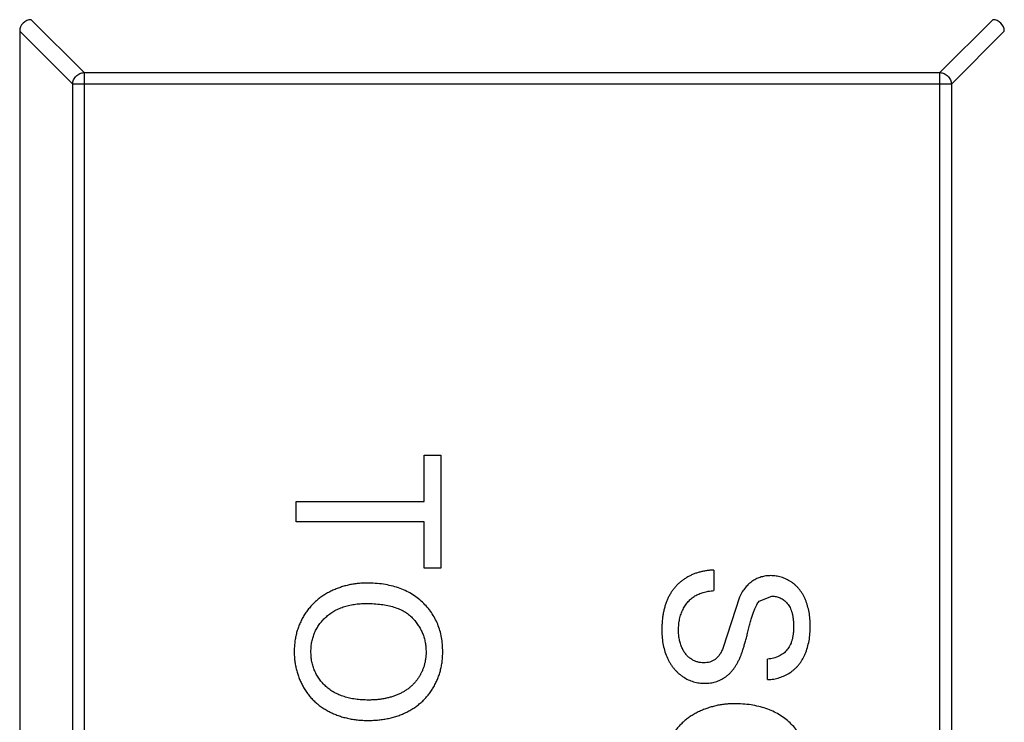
# Model space of a CAD drawing. Header units: millimetres. Extents: x 718 to 1157, y -195 to -52.
# Tile 40 of 156: x 1039.13 to 1040.83, y -133.82 to -132.61. Entities that reach past the tile are written whole.
import ezdxf

# ---------------------------------------------------------------- set-up
doc = ezdxf.new("R2010")
doc.units = ezdxf.units.MM
doc.header["$LTSCALE"] = 1.21
doc.header["$MEASUREMENT"] = 0
doc.layers.get('0').update_dxf_attribs({"linetype": 'CONTINUOUS'})

msp = doc.modelspace()

# ---------------------------------------------------------------- linework, layer by layer
at = {"color": 7, "linetype": 'Continuous'}
for p, q in [((1039.2421, -132.7028), (1039.1508, -132.6114)), ((1040.8111, -132.6114), (1040.7198, -132.7028)), ((1039.1309, -132.6312), (1039.1309, -135.5915)), ((1039.1309, -132.6312), (1039.2224, -132.7225)), ((1040.7395, -132.7225), (1040.8309, -132.6312)), ((1039.2421, -132.7028), (1039.2421, -135.5199)), ((1039.2421, -132.7028), (1040.7198, -132.7028)), ((1040.7198, -135.5199), (1040.7198, -132.7028)), ((1039.2224, -135.5002), (1039.2224, -132.7225)), ((1040.7395, -132.7225), (1039.2224, -132.7225)), ((1040.7395, -132.7225), (1040.7395, -135.5002)), ((1039.8293, -133.4431), (1039.8293, -133.363)), ((1039.8293, -133.363), (1039.8581, -133.363)), ((1039.8581, -133.363), (1039.8581, -133.5585)), ((1039.6081, -133.4784), (1039.6081, -133.4431)), ((1039.6081, -133.4431), (1039.8293, -133.4431)), ((1039.8293, -133.4784), (1039.6081, -133.4784)), ((1039.8293, -133.5585), (1039.8293, -133.4784)), ((1039.8581, -133.5585), (1039.8293, -133.5585)), ((1040.3293, -133.5617), (1040.3293, -133.597)), ((1040.3735, -133.6082), (1040.3458, -133.6953)), ((1040.4077, -133.6156), (1040.4298, -133.6066)), ((1040.4223, -133.7508), (1040.4223, -133.7156))]:
    msp.add_line(p, q, dxfattribs=at)
for centre, start, end in [((1039.1509, -132.6314), 90.4336, 179.5664), ((1040.8109, -132.6314), 0.4336, 89.5664)]:
    msp.add_arc(centre, 0.02, start, end, dxfattribs=at)
for points, knots in [([(1039.2224, -132.7225), (1039.2224, -132.72), (1039.2236, -132.7149), (1039.228, -132.7084), (1039.2344, -132.704), (1039.2395, -132.7029), (1039.2421, -132.7028)], [0, 0, 0, 0, 0.249032, 0.5, 0.750968, 1, 1, 1, 1]), ([(1040.7198, -132.7028), (1040.7223, -132.7029), (1040.7274, -132.704), (1040.7339, -132.7084), (1040.7383, -132.7149), (1040.7394, -132.72), (1040.7395, -132.7225)], [0, 0, 0, 0, 0.249032, 0.5, 0.750968, 1, 1, 1, 1]), ([(1040.3293, -133.5617), (1040.3271, -133.5618), (1040.3228, -133.562), (1040.3164, -133.5628), (1040.3101, -133.5638), (1040.3041, -133.5654), (1040.2982, -133.5672), (1040.2925, -133.5695), (1040.2869, -133.5721), (1040.2816, -133.5751), (1040.2765, -133.5785), (1040.2717, -133.5821), (1040.2672, -133.5861), (1040.2632, -133.5904), (1040.2593, -133.595), (1040.2558, -133.5999), (1040.2528, -133.6051), (1040.2499, -133.6106), (1040.2475, -133.6164), (1040.2454, -133.6226), (1040.2436, -133.629), (1040.2421, -133.6359), (1040.2409, -133.643), (1040.2402, -133.6505), (1040.2396, -133.6584), (1040.2396, -133.6637), (1040.2396, -133.6664)], [0, 0, 0, 0, 0.04224, 0.083737, 0.124286, 0.164114, 0.203932, 0.243395, 0.28271, 0.322209, 0.361504, 0.40008, 0.438398, 0.476659, 0.514834, 0.553162, 0.592148, 0.631605, 0.672151, 0.714001, 0.757124, 0.801967, 0.848603, 0.897175, 0.947507, 1, 1, 1, 1]), ([(1039.7298, -133.5842), (1039.7271, -133.5842), (1039.7218, -133.5842), (1039.7138, -133.585), (1039.7059, -133.5861), (1039.6981, -133.5876), (1039.6904, -133.5896), (1039.6828, -133.5921), (1039.6753, -133.5949), (1039.668, -133.5983), (1039.6609, -133.602), (1039.6541, -133.6062), (1039.6477, -133.6108), (1039.6418, -133.6159), (1039.6362, -133.6213), (1039.631, -133.6272), (1039.6261, -133.6335), (1039.6217, -133.6401), (1039.6178, -133.6471), (1039.6144, -133.6544), (1039.6115, -133.6619), (1039.609, -133.6696), (1039.6072, -133.6776), (1039.6059, -133.6858), (1039.6051, -133.6942), (1039.605, -133.6999), (1039.6049, -133.7027)], [0, 0, 0, 0, 0.042093, 0.083554, 0.124992, 0.166052, 0.207381, 0.248618, 0.290057, 0.332021, 0.373735, 0.415036, 0.455409, 0.495952, 0.536368, 0.57703, 0.617971, 0.659396, 0.701152, 0.742753, 0.784285, 0.826186, 0.868591, 0.911466, 0.955303, 1, 1, 1, 1]), ([(1039.8614, -133.7029), (1039.8613, -133.6986), (1039.8611, -133.6902), (1039.8593, -133.678), (1039.8567, -133.6663), (1039.8529, -133.6552), (1039.8479, -133.6448), (1039.8419, -133.6349), (1039.8347, -133.6257), (1039.8266, -133.6171), (1039.8174, -133.6094), (1039.8074, -133.6025), (1039.7965, -133.5969), (1039.7848, -133.5922), (1039.7722, -133.5886), (1039.7588, -133.586), (1039.7446, -133.5844), (1039.7349, -133.5842), (1039.7298, -133.5842)], [0, 0, 0, 0, 0.064217, 0.125675, 0.185372, 0.243705, 0.301102, 0.358698, 0.416748, 0.476136, 0.536238, 0.596504, 0.657597, 0.72047, 0.7855, 0.853425, 0.924774, 1, 1, 1, 1]), ([(1040.4275, -133.5713), (1040.4247, -133.5714), (1040.4192, -133.5716), (1040.4112, -133.5735), (1040.4035, -133.5762), (1040.3964, -133.5803), (1040.3897, -133.5855), (1040.3836, -133.592), (1040.3781, -133.5996), (1040.3751, -133.6053), (1040.3735, -133.6082)], [0, 0, 0, 0, 0.121058, 0.238115, 0.354607, 0.472498, 0.593606, 0.720488, 0.855195, 1, 1, 1, 1]), ([(1040.496, -133.6581), (1040.4959, -133.6541), (1040.4956, -133.6461), (1040.4941, -133.6344), (1040.4914, -133.6234), (1040.4884, -133.6145), (1040.4853, -133.608), (1040.4829, -133.6033), (1040.4801, -133.599), (1040.4771, -133.5949), (1040.4739, -133.5912), (1040.4704, -133.5877), (1040.4667, -133.5847), (1040.4614, -133.5809), (1040.4545, -133.5771), (1040.4458, -133.5738), (1040.4368, -133.5717), (1040.4306, -133.5714), (1040.4275, -133.5713)], [0, 0, 0, 0, 0.098366, 0.192616, 0.284519, 0.374176, 0.417784, 0.460292, 0.501573, 0.54177, 0.581904, 0.621079, 0.66043, 0.699588, 0.776336, 0.850835, 0.925005, 1, 1, 1, 1]), ([(1040.2684, -133.6649), (1040.2685, -133.6617), (1040.2687, -133.6554), (1040.2702, -133.6463), (1040.2726, -133.6377), (1040.276, -133.6296), (1040.2803, -133.6223), (1040.285, -133.6159), (1040.2906, -133.6106), (1040.2967, -133.6062), (1040.3037, -133.6029), (1040.3114, -133.6002), (1040.3201, -133.5981), (1040.3261, -133.5974), (1040.3293, -133.597)], [0, 0, 0, 0, 0.093965, 0.184022, 0.271414, 0.35773, 0.440729, 0.518552, 0.592907, 0.665153, 0.739637, 0.819812, 0.906204, 1, 1, 1, 1]), ([(1039.6338, -133.7026), (1039.6339, -133.6997), (1039.634, -133.6939), (1039.6352, -133.6855), (1039.6372, -133.6775), (1039.6401, -133.6698), (1039.6437, -133.6625), (1039.6481, -133.6556), (1039.6533, -133.6491), (1039.6593, -133.643), (1039.666, -133.6374), (1039.6733, -133.6326), (1039.6812, -133.6285), (1039.6897, -133.6251), (1039.6989, -133.6226), (1039.7085, -133.6208), (1039.7188, -133.6196), (1039.7258, -133.6195), (1039.7294, -133.6194)], [0, 0, 0, 0, 0.061577, 0.120881, 0.178852, 0.235792, 0.292697, 0.349742, 0.408261, 0.468412, 0.529574, 0.5907, 0.652798, 0.7167, 0.782799, 0.851875, 0.924036, 1, 1, 1, 1]), ([(1039.7294, -133.6194), (1039.7339, -133.6195), (1039.7425, -133.6196), (1039.755, -133.6208), (1039.7664, -133.6226), (1039.7769, -133.6253), (1039.7864, -133.6288), (1039.7949, -133.633), (1039.8024, -133.638), (1039.8088, -133.6439), (1039.8144, -133.6503), (1039.8192, -133.657), (1039.8233, -133.6639), (1039.8267, -133.6711), (1039.8293, -133.6787), (1039.8311, -133.6866), (1039.8323, -133.6947), (1039.8325, -133.7003), (1039.8325, -133.7031)], [0, 0, 0, 0, 0.089205, 0.171739, 0.248642, 0.320139, 0.386883, 0.449375, 0.509078, 0.566551, 0.622419, 0.676991, 0.730399, 0.783241, 0.835952, 0.889618, 0.944057, 1, 1, 1, 1]), ([(1040.3742, -133.7139), (1040.3748, -133.7125), (1040.376, -133.7095), (1040.3778, -133.7046), (1040.3797, -133.6991), (1040.3816, -133.6929), (1040.3836, -133.686), (1040.3857, -133.6784), (1040.3878, -133.6702), (1040.39, -133.6615), (1040.3921, -133.6529), (1040.3944, -133.6449), (1040.3966, -133.6378), (1040.3988, -133.6317), (1040.401, -133.6263), (1040.4032, -133.6219), (1040.4054, -133.6183), (1040.407, -133.6164), (1040.4077, -133.6156)], [0, 0, 0, 0, 0.043031, 0.092669, 0.148503, 0.210866, 0.279797, 0.354864, 0.436668, 0.525216, 0.61237, 0.691648, 0.762655, 0.825327, 0.880389, 0.92759, 0.967257, 1, 1, 1, 1]), ([(1040.4298, -133.6066), (1040.4311, -133.6066), (1040.4336, -133.6067), (1040.4372, -133.6073), (1040.4408, -133.6083), (1040.4442, -133.6097), (1040.4474, -133.6114), (1040.4505, -133.6137), (1040.4534, -133.6162), (1040.4563, -133.6192), (1040.4588, -133.6226), (1040.4611, -133.6265), (1040.4629, -133.6309), (1040.4645, -133.6357), (1040.4657, -133.641), (1040.4665, -133.6468), (1040.4671, -133.653), (1040.4671, -133.6573), (1040.4671, -133.6595)], [0, 0, 0, 0, 0.052351, 0.102561, 0.152455, 0.203041, 0.253218, 0.304956, 0.358601, 0.414557, 0.473027, 0.534375, 0.599408, 0.668802, 0.742892, 0.822857, 0.908489, 1, 1, 1, 1]), ([(1040.2396, -133.6664), (1040.2397, -133.6707), (1040.2399, -133.6791), (1040.2418, -133.6913), (1040.2448, -133.7029), (1040.2483, -133.712), (1040.2518, -133.7189), (1040.2546, -133.7237), (1040.2576, -133.7282), (1040.2609, -133.7323), (1040.2644, -133.7362), (1040.2681, -133.7398), (1040.2722, -133.7431), (1040.2778, -133.747), (1040.2851, -133.7511), (1040.2944, -133.7546), (1040.304, -133.7568), (1040.3105, -133.7571), (1040.3137, -133.7572)], [0, 0, 0, 0, 0.098075, 0.19214, 0.282733, 0.37192, 0.415561, 0.458093, 0.499169, 0.54005, 0.579873, 0.61966, 0.659106, 0.698703, 0.776128, 0.851465, 0.925184, 1, 1, 1, 1]), ([(1040.312, -133.722), (1040.3102, -133.7219), (1040.3065, -133.7217), (1040.3011, -133.7205), (1040.2957, -133.7184), (1040.2905, -133.7155), (1040.2856, -133.7119), (1040.2812, -133.7073), (1040.2773, -133.7018), (1040.2742, -133.6956), (1040.2715, -133.6887), (1040.2698, -133.6812), (1040.2686, -133.6732), (1040.2685, -133.6677), (1040.2684, -133.6649)], [0, 0, 0, 0, 0.068223, 0.137284, 0.208228, 0.282258, 0.358539, 0.437126, 0.519051, 0.606998, 0.699053, 0.794132, 0.894416, 1, 1, 1, 1]), ([(1040.4223, -133.7508), (1040.4258, -133.7506), (1040.4328, -133.7501), (1040.4428, -133.7476), (1040.4524, -133.7439), (1040.4598, -133.7397), (1040.4653, -133.7358), (1040.4692, -133.7325), (1040.4729, -133.7289), (1040.4763, -133.725), (1040.4794, -133.7208), (1040.4823, -133.7164), (1040.4848, -133.7115), (1040.488, -133.7047), (1040.4912, -133.6955), (1040.494, -133.6838), (1040.4957, -133.6712), (1040.4959, -133.6626), (1040.496, -133.6581)], [0, 0, 0, 0, 0.080026, 0.15765, 0.233763, 0.310487, 0.348919, 0.387481, 0.425913, 0.464434, 0.504061, 0.543948, 0.584974, 0.627017, 0.713917, 0.804356, 0.899525, 1, 1, 1, 1]), ([(1040.4671, -133.6595), (1040.4671, -133.6617), (1040.467, -133.6658), (1040.4665, -133.6719), (1040.4656, -133.6775), (1040.4644, -133.6827), (1040.4628, -133.6876), (1040.4608, -133.692), (1040.4585, -133.696), (1040.4558, -133.6997), (1040.4528, -133.7029), (1040.4495, -133.7058), (1040.4457, -133.7083), (1040.4417, -133.7105), (1040.4373, -133.7123), (1040.4326, -133.7138), (1040.4275, -133.7149), (1040.424, -133.7153), (1040.4223, -133.7156)], [0, 0, 0, 0, 0.079596, 0.15506, 0.225566, 0.292048, 0.354943, 0.41477, 0.472127, 0.527696, 0.582222, 0.637301, 0.692296, 0.748747, 0.807268, 0.868597, 0.932845, 1, 1, 1, 1]), ([(1039.6049, -133.7027), (1039.605, -133.7054), (1039.6051, -133.7107), (1039.6058, -133.7186), (1039.607, -133.7263), (1039.6087, -133.734), (1039.6108, -133.7414), (1039.6135, -133.7488), (1039.6166, -133.7559), (1039.6201, -133.763), (1039.6242, -133.7698), (1039.6287, -133.7762), (1039.6337, -133.7822), (1039.6391, -133.7878), (1039.645, -133.793), (1039.6513, -133.7978), (1039.6581, -133.8022), (1039.6653, -133.8062), (1039.6728, -133.8097), (1039.6807, -133.8129), (1039.6887, -133.8155), (1039.6971, -133.8176), (1039.7056, -133.8193), (1039.7144, -133.8205), (1039.7235, -133.8212), (1039.7296, -133.8213), (1039.7327, -133.8213)], [0, 0, 0, 0, 0.040917, 0.081206, 0.121044, 0.160801, 0.20044, 0.240141, 0.27998, 0.320332, 0.360792, 0.400579, 0.440342, 0.480112, 0.519955, 0.560443, 0.601634, 0.64374, 0.686389, 0.729297, 0.772543, 0.816374, 0.860888, 0.906038, 0.95244, 1, 1, 1, 1]), ([(1039.733, -133.7861), (1039.7292, -133.786), (1039.7217, -133.7859), (1039.7108, -133.7848), (1039.7005, -133.7829), (1039.691, -133.7804), (1039.6821, -133.777), (1039.6739, -133.7731), (1039.6664, -133.7682), (1039.6596, -133.7627), (1039.6535, -133.7566), (1039.6482, -133.7501), (1039.6438, -133.7431), (1039.6401, -133.7358), (1039.6373, -133.7281), (1039.6352, -133.7199), (1039.634, -133.7114), (1039.6339, -133.7056), (1039.6338, -133.7026)], [0, 0, 0, 0, 0.078848, 0.153586, 0.224629, 0.292039, 0.356569, 0.418787, 0.479523, 0.53946, 0.598338, 0.655333, 0.711417, 0.767044, 0.823194, 0.880455, 0.938945, 1, 1, 1, 1]), ([(1039.7327, -133.8213), (1039.7358, -133.8213), (1039.7418, -133.8212), (1039.7508, -133.8205), (1039.7595, -133.8193), (1039.7679, -133.8178), (1039.7761, -133.8158), (1039.7841, -133.8133), (1039.7918, -133.8104), (1039.7992, -133.8069), (1039.8063, -133.8031), (1039.8131, -133.7989), (1039.8194, -133.7942), (1039.8254, -133.7892), (1039.8309, -133.7837), (1039.836, -133.7778), (1039.8407, -133.7715), (1039.845, -133.7648), (1039.8488, -133.7578), (1039.8523, -133.7506), (1039.855, -133.7432), (1039.8574, -133.7355), (1039.8591, -133.7277), (1039.8605, -133.7196), (1039.8612, -133.7113), (1039.8613, -133.7057), (1039.8614, -133.7029)], [0, 0, 0, 0, 0.046666, 0.092161, 0.136649, 0.180448, 0.223293, 0.265781, 0.307491, 0.349241, 0.390297, 0.430963, 0.470884, 0.510312, 0.549967, 0.589534, 0.629402, 0.66999, 0.710719, 0.750975, 0.79155, 0.832033, 0.873092, 0.914413, 0.956901, 1, 1, 1, 1]), ([(1039.8325, -133.7031), (1039.8325, -133.7051), (1039.8324, -133.709), (1039.8318, -133.7148), (1039.8308, -133.7205), (1039.8295, -133.726), (1039.8278, -133.7314), (1039.8256, -133.7366), (1039.8231, -133.7417), (1039.8202, -133.7466), (1039.817, -133.7513), (1039.8134, -133.7557), (1039.8095, -133.7598), (1039.8054, -133.7637), (1039.8008, -133.7672), (1039.796, -133.7705), (1039.7909, -133.7734), (1039.7854, -133.7761), (1039.7797, -133.7784), (1039.7737, -133.7805), (1039.7675, -133.7822), (1039.7611, -133.7837), (1039.7544, -133.7847), (1039.7475, -133.7855), (1039.7403, -133.786), (1039.7355, -133.7861), (1039.733, -133.7861)], [0, 0, 0, 0, 0.040902, 0.080929, 0.120351, 0.15926, 0.197827, 0.236487, 0.275201, 0.314321, 0.35358, 0.392422, 0.431063, 0.469956, 0.509123, 0.548949, 0.589428, 0.631064, 0.673423, 0.71666, 0.760829, 0.805914, 0.852562, 0.900248, 0.949148, 1, 1, 1, 1]), ([(1040.3458, -133.6953), (1040.3448, -133.6976), (1040.3429, -133.7019), (1040.3395, -133.7076), (1040.3358, -133.7123), (1040.3317, -133.716), (1040.3272, -133.7186), (1040.3225, -133.7206), (1040.3174, -133.7217), (1040.3138, -133.7219), (1040.312, -133.722)], [0, 0, 0, 0, 0.160562, 0.303979, 0.433057, 0.549375, 0.660157, 0.769824, 0.882232, 1, 1, 1, 1]), ([(1040.3137, -133.7572), (1040.3154, -133.7572), (1040.3186, -133.7572), (1040.3234, -133.7566), (1040.328, -133.7558), (1040.3325, -133.7547), (1040.3368, -133.7531), (1040.341, -133.7513), (1040.3451, -133.7491), (1040.349, -133.7466), (1040.3528, -133.7439), (1040.3563, -133.7406), (1040.3597, -133.737), (1040.363, -133.7331), (1040.3661, -133.7288), (1040.3689, -133.7242), (1040.3717, -133.7192), (1040.3733, -133.7157), (1040.3742, -133.7139)], [0, 0, 0, 0, 0.06198, 0.122367, 0.18151, 0.240233, 0.297811, 0.355584, 0.412999, 0.471568, 0.530738, 0.591164, 0.653312, 0.717497, 0.783636, 0.852922, 0.925069, 1, 1, 1, 1]), ([(1040.3645, -133.7925), (1040.3618, -133.7925), (1040.3564, -133.7926), (1040.3484, -133.7933), (1040.3405, -133.7944), (1040.3327, -133.796), (1040.325, -133.798), (1040.3174, -133.8004), (1040.3099, -133.8033), (1040.3026, -133.8066), (1040.2955, -133.8104), (1040.2887, -133.8146), (1040.2823, -133.8191), (1040.2764, -133.8242), (1040.2708, -133.8296), (1040.2656, -133.8355), (1040.2607, -133.8418), (1040.2563, -133.8484), (1040.2524, -133.8554), (1040.249, -133.8627), (1040.2461, -133.8702), (1040.2437, -133.8779), (1040.2418, -133.8859), (1040.2405, -133.8941), (1040.2397, -133.9025), (1040.2396, -133.9082), (1040.2396, -133.9111)], [0, 0, 0, 0, 0.042093, 0.083554, 0.124992, 0.166052, 0.207381, 0.248618, 0.290057, 0.332021, 0.373735, 0.415036, 0.455409, 0.495952, 0.536368, 0.57703, 0.617971, 0.659396, 0.701152, 0.742753, 0.784285, 0.826186, 0.868591, 0.911466, 0.955303, 1, 1, 1, 1]), ([(1040.496, -133.9112), (1040.4959, -133.9069), (1040.4957, -133.8986), (1040.494, -133.8863), (1040.4913, -133.8746), (1040.4875, -133.8636), (1040.4825, -133.8531), (1040.4765, -133.8433), (1040.4693, -133.8341), (1040.4612, -133.8254), (1040.452, -133.8177), (1040.442, -133.8109), (1040.4311, -133.8052), (1040.4194, -133.8006), (1040.4068, -133.7969), (1040.3935, -133.7943), (1040.3792, -133.7927), (1040.3695, -133.7926), (1040.3645, -133.7925)], [0, 0, 0, 0, 0.064217, 0.125675, 0.185372, 0.243705, 0.301102, 0.358698, 0.416748, 0.476136, 0.536238, 0.596504, 0.657597, 0.72047, 0.7855, 0.853425, 0.924774, 1, 1, 1, 1])]:
    msp.add_open_spline(points, degree=3, knots=knots, dxfattribs=at)

doc.saveas('drawing.dxf')
